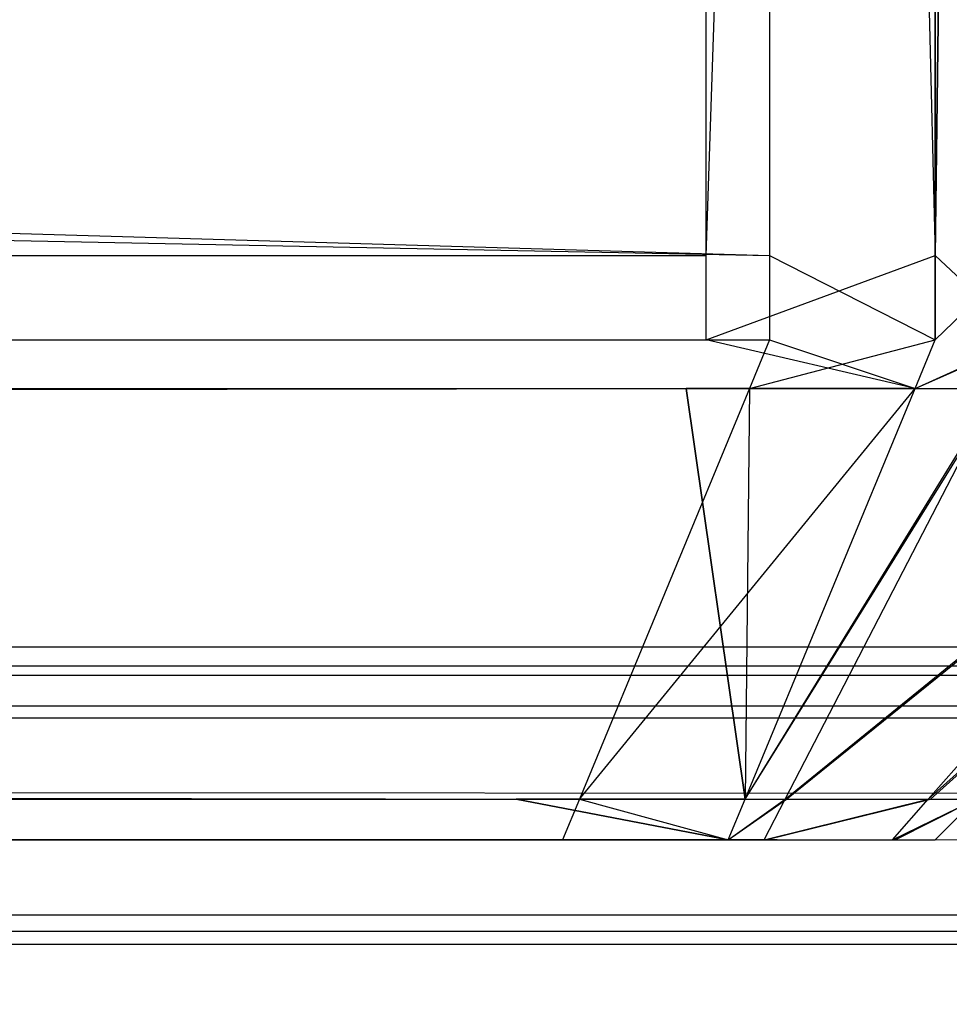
# Model space of a CAD drawing. Extents: x 0 to 1.6, y -0.5 to 0.
# Tile 109 of 182: x 1.18324 to 1.1851, y -0.49812 to -0.49615. Entities that reach past the tile are written whole.
import ezdxf

# ---------------------------------------------------------------- set-up
doc = ezdxf.new("R2010")
doc.units = 0
for name, color, linetype in [('L19_FRONT_FINION_1', 7, 'CONTINUOUS'), ('L34_KORPUS3_2', 7, 'CONTINUOUS'), ('L45_ABDECKPL_0___REPLACEMTFOREM', 7, 'CONTINUOUS'), ('L54_FRONT_FINION_1', 7, 'CONTINUOUS')]:
    doc.layers.add(name, color=color, linetype=linetype)

msp = doc.modelspace()

# ---------------------------------------------------------------- linework, layer by layer
at = {"layer": 'L19_FRONT_FINION_1', "color": 8}
for points, invisible_edges in [([(1.184742, -0.496623, 0.587248), (0.716606, -0.482964, 0.587248), (0.716606, -0.496623, 0.587248), (1.184742, -0.496623, 0.587248)], 13), ([(0.716606, -0.482964, 0.587248), (1.184742, -0.496623, 0.587248), (1.184742, -0.482964, 0.587248), (0.716606, -0.482964, 0.587248)], 14), ([(1.184615, -0.482964, 0.347323), (0.716606, -0.496623, 0.347323), (0.716606, -0.482964, 0.347323), (1.184615, -0.482964, 0.347323)], 13), ([(0.716606, -0.496623, 0.347323), (1.184615, -0.482964, 0.347323), (1.184615, -0.496623, 0.347323), (0.716606, -0.496623, 0.347323)], 14), ([(1.185073, -0.482964, 0.347323), (1.184615, -0.496623, 0.347323), (1.184615, -0.482964, 0.347323), (1.185073, -0.482964, 0.347323)], 13), ([(1.184615, -0.496623, 0.347323), (1.185073, -0.482964, 0.347323), (1.185073, -0.496623, 0.347323), (1.184615, -0.496623, 0.347323)], 14), ([(1.185073, -0.496623, 0.587248), (1.184742, -0.482964, 0.587248), (1.184742, -0.496623, 0.587248), (1.185073, -0.496623, 0.587248)], 13), ([(1.184742, -0.482964, 0.587248), (1.185073, -0.496623, 0.587248), (1.185073, -0.482964, 0.587248), (1.184742, -0.482964, 0.587248)], 14), ([(1.185253, -0.496623, 0.587068), (1.185073, -0.482964, 0.587248), (1.185073, -0.496623, 0.587248), (1.185253, -0.496623, 0.587068)], 13), ([(1.185073, -0.482964, 0.587248), (1.185253, -0.496623, 0.587068), (1.185253, -0.482964, 0.587068), (1.185073, -0.482964, 0.587248)], 14), ([(1.185248, -0.482964, 0.347497), (1.185073, -0.496623, 0.347323), (1.185073, -0.482964, 0.347323), (1.185248, -0.482964, 0.347497)], 13), ([(1.185073, -0.496623, 0.347323), (1.185248, -0.482964, 0.347497), (1.185248, -0.496623, 0.347497), (1.185073, -0.496623, 0.347323)], 14), ([(1.184615, -0.496623, 0.347323), (0.716606, -0.496792, 0.347323), (0.716606, -0.496623, 0.347323), (1.184615, -0.496623, 0.347323)], 13), ([(0.716606, -0.496792, 0.347323), (1.184615, -0.496623, 0.347323), (1.184615, -0.496792, 0.347323), (0.716606, -0.496792, 0.347323)], 14), ([(1.184742, -0.496792, 0.587248), (0.716606, -0.496623, 0.587248), (0.716606, -0.496792, 0.587248), (1.184742, -0.496792, 0.587248)], 13), ([(0.716606, -0.496623, 0.587248), (1.184742, -0.496792, 0.587248), (1.184742, -0.496623, 0.587248), (0.716606, -0.496623, 0.587248)], 14), ([(1.185073, -0.496623, 0.347323), (1.184615, -0.496792, 0.347323), (1.184615, -0.496623, 0.347323), (1.185073, -0.496623, 0.347323)], 13), ([(1.184615, -0.496792, 0.347323), (1.185073, -0.496623, 0.347323), (1.185073, -0.496792, 0.347323), (1.184615, -0.496792, 0.347323)], 14), ([(1.185073, -0.496792, 0.587248), (1.184742, -0.496623, 0.587248), (1.184742, -0.496792, 0.587248), (1.185073, -0.496792, 0.587248)], 13), ([(1.184742, -0.496623, 0.587248), (1.185073, -0.496792, 0.587248), (1.185073, -0.496623, 0.587248), (1.184742, -0.496623, 0.587248)], 14), ([(1.185253, -0.496792, 0.587068), (1.185073, -0.496623, 0.587248), (1.185073, -0.496792, 0.587248), (1.185253, -0.496792, 0.587068)], 13), ([(1.185073, -0.496623, 0.587248), (1.185253, -0.496792, 0.587068), (1.185253, -0.496623, 0.587068), (1.185073, -0.496623, 0.587248)], 14), ([(1.185248, -0.496623, 0.347497), (1.185073, -0.496792, 0.347323), (1.185073, -0.496623, 0.347323), (1.185248, -0.496623, 0.347497)], 13), ([(1.185073, -0.496792, 0.347323), (1.185248, -0.496623, 0.347497), (1.185248, -0.496792, 0.347497), (1.185073, -0.496792, 0.347323)], 14), ([(1.184615, -0.496792, 0.347323), (0.716606, -0.496889, 0.34742), (0.716606, -0.496792, 0.347323), (1.184615, -0.496792, 0.347323)], 13), ([(0.716606, -0.496889, 0.34742), (1.184615, -0.496792, 0.347323), (1.184575, -0.496889, 0.34742), (0.716606, -0.496889, 0.34742)], 14), ([(1.184702, -0.496889, 0.587151), (0.716606, -0.496792, 0.587248), (0.716606, -0.496889, 0.587151), (1.184702, -0.496889, 0.587151)], 13), ([(0.716606, -0.496792, 0.587248), (1.184702, -0.496889, 0.587151), (1.184742, -0.496792, 0.587248), (0.716606, -0.496792, 0.587248)], 14), ([(1.184615, -0.496792, 0.347323), (1.185033, -0.496889, 0.34742), (1.184575, -0.496889, 0.34742), (1.184615, -0.496792, 0.347323)], 13), ([(1.185033, -0.496889, 0.34742), (1.184615, -0.496792, 0.347323), (1.185073, -0.496792, 0.347323), (1.185033, -0.496889, 0.34742)], 14), ([(1.185033, -0.496889, 0.587151), (1.184742, -0.496792, 0.587248), (1.184702, -0.496889, 0.587151), (1.185033, -0.496889, 0.587151)], 13), ([(1.184742, -0.496792, 0.587248), (1.185033, -0.496889, 0.587151), (1.185073, -0.496792, 0.587248), (1.184742, -0.496792, 0.587248)], 14), ([(1.185253, -0.496792, 0.587068), (1.185033, -0.496889, 0.587151), (1.185203, -0.496889, 0.586981), (1.185253, -0.496792, 0.587068)], 13), ([(1.185033, -0.496889, 0.587151), (1.185253, -0.496792, 0.587068), (1.185073, -0.496792, 0.587248), (1.185033, -0.496889, 0.587151)], 14), ([(1.185248, -0.496792, 0.347497), (1.185033, -0.496889, 0.34742), (1.185073, -0.496792, 0.347323), (1.185248, -0.496792, 0.347497)], 13), ([(1.185033, -0.496889, 0.34742), (1.185248, -0.496792, 0.347497), (1.185198, -0.496889, 0.347584), (1.185033, -0.496889, 0.34742)], 14), ([(1.184575, -0.496889, 0.34742), (0.716606, -0.497711, 0.348241), (0.716606, -0.496889, 0.34742), (1.184575, -0.496889, 0.34742)], 13), ([(0.716606, -0.497711, 0.348241), (1.184575, -0.496889, 0.34742), (1.184235, -0.497711, 0.348241), (0.716606, -0.497711, 0.348241)], 14), ([(1.184362, -0.497711, 0.586329), (0.716606, -0.496889, 0.587151), (0.716606, -0.497711, 0.586329), (1.184362, -0.497711, 0.586329)], 13), ([(0.716606, -0.496889, 0.587151), (1.184362, -0.497711, 0.586329), (1.184702, -0.496889, 0.587151), (0.716606, -0.496889, 0.587151)], 14), ([(1.184575, -0.496889, 0.34742), (1.184693, -0.497711, 0.348241), (1.184235, -0.497711, 0.348241), (1.184575, -0.496889, 0.34742)], 13), ([(1.184693, -0.497711, 0.586329), (1.184702, -0.496889, 0.587151), (1.184362, -0.497711, 0.586329), (1.184693, -0.497711, 0.586329)], 13), ([(1.184693, -0.497711, 0.348241), (1.184575, -0.496889, 0.34742), (1.185033, -0.496889, 0.34742), (1.184693, -0.497711, 0.348241)], 14), ([(1.185198, -0.496889, 0.347584), (1.184693, -0.497711, 0.348241), (1.185033, -0.496889, 0.34742), (1.185198, -0.496889, 0.347584)], 13), ([(1.184693, -0.497711, 0.348241), (1.185198, -0.496889, 0.347584), (1.184773, -0.497711, 0.348322), (1.184693, -0.497711, 0.348241)], 14), ([(1.185203, -0.496889, 0.586981), (1.184693, -0.497711, 0.586329), (1.184776, -0.497711, 0.586246), (1.185203, -0.496889, 0.586981)], 13), ([(1.184693, -0.497711, 0.586329), (1.185203, -0.496889, 0.586981), (1.185033, -0.496889, 0.587151), (1.184693, -0.497711, 0.586329)], 14), ([(1.184702, -0.496889, 0.587151), (1.184693, -0.497711, 0.586329), (1.185033, -0.496889, 0.587151), (1.184702, -0.496889, 0.587151)], 14), ([(1.185783, -0.496889, 0.348169), (1.184773, -0.497711, 0.348322), (1.185198, -0.496889, 0.347584), (1.185783, -0.496889, 0.348169)], 13), ([(1.184773, -0.497711, 0.348322), (1.185783, -0.496889, 0.348169), (1.185059, -0.497711, 0.348608), (1.184773, -0.497711, 0.348322)], 14), ([(1.185793, -0.496889, 0.586392), (1.184776, -0.497711, 0.586246), (1.185064, -0.497711, 0.585958), (1.185793, -0.496889, 0.586392)], 13), ([(1.184776, -0.497711, 0.586246), (1.185793, -0.496889, 0.586392), (1.185203, -0.496889, 0.586981), (1.184776, -0.497711, 0.586246)], 14), ([(1.185976, -0.496889, 0.348362), (1.185059, -0.497711, 0.348608), (1.185783, -0.496889, 0.348169), (1.185976, -0.496889, 0.348362)], 13), ([(1.185059, -0.497711, 0.348608), (1.185976, -0.496889, 0.348362), (1.185154, -0.497711, 0.348703), (1.185059, -0.497711, 0.348608)], 14), ([(1.185976, -0.496889, 0.586208), (1.185064, -0.497711, 0.585958), (1.185154, -0.497711, 0.585868), (1.185976, -0.496889, 0.586208)], 13), ([(1.185064, -0.497711, 0.585958), (1.185976, -0.496889, 0.586208), (1.185793, -0.496889, 0.586392), (1.185064, -0.497711, 0.585958)], 14), ([(1.184328, -0.497792, 0.586249), (0.716606, -0.497711, 0.586329), (0.716606, -0.497792, 0.586249), (1.184328, -0.497792, 0.586249)], 13), ([(0.716606, -0.497711, 0.586329), (1.184328, -0.497792, 0.586249), (1.184362, -0.497711, 0.586329), (0.716606, -0.497711, 0.586329)], 14), ([(1.184235, -0.497711, 0.348241), (0.716606, -0.497792, 0.348322), (0.716606, -0.497711, 0.348241), (1.184235, -0.497711, 0.348241)], 13), ([(0.716606, -0.497792, 0.348322), (1.184235, -0.497711, 0.348241), (1.184202, -0.497792, 0.348322), (0.716606, -0.497792, 0.348322)], 14), ([(1.184235, -0.497711, 0.348241), (1.184659, -0.497792, 0.348322), (1.184202, -0.497792, 0.348322), (1.184235, -0.497711, 0.348241)], 13), ([(1.184659, -0.497792, 0.348322), (1.184235, -0.497711, 0.348241), (1.184693, -0.497711, 0.348241), (1.184659, -0.497792, 0.348322)], 14), ([(1.184659, -0.497792, 0.586249), (1.184362, -0.497711, 0.586329), (1.184328, -0.497792, 0.586249), (1.184659, -0.497792, 0.586249)], 13), ([(1.184362, -0.497711, 0.586329), (1.184659, -0.497792, 0.586249), (1.184693, -0.497711, 0.586329), (1.184362, -0.497711, 0.586329)], 14), ([(1.184776, -0.497711, 0.586246), (1.184659, -0.497792, 0.586249), (1.184734, -0.497792, 0.586174), (1.184776, -0.497711, 0.586246)], 13), ([(1.184659, -0.497792, 0.586249), (1.184776, -0.497711, 0.586246), (1.184693, -0.497711, 0.586329), (1.184659, -0.497792, 0.586249)], 14), ([(1.184773, -0.497711, 0.348322), (1.184659, -0.497792, 0.348322), (1.184693, -0.497711, 0.348241), (1.184773, -0.497711, 0.348322)], 13), ([(1.184659, -0.497792, 0.348322), (1.184773, -0.497711, 0.348322), (1.184731, -0.497792, 0.348394), (1.184659, -0.497792, 0.348322)], 14), ([(1.185059, -0.497711, 0.348608), (1.184731, -0.497792, 0.348394), (1.184773, -0.497711, 0.348322), (1.185059, -0.497711, 0.348608)], 13), ([(1.184731, -0.497792, 0.348394), (1.185059, -0.497711, 0.348608), (1.184988, -0.497792, 0.348651), (1.184731, -0.497792, 0.348394)], 14), ([(1.185064, -0.497711, 0.585958), (1.184734, -0.497792, 0.586174), (1.184993, -0.497792, 0.585915), (1.185064, -0.497711, 0.585958)], 13), ([(1.184734, -0.497792, 0.586174), (1.185064, -0.497711, 0.585958), (1.184776, -0.497711, 0.586246), (1.184734, -0.497792, 0.586174)], 14), ([(1.185154, -0.497711, 0.348703), (1.184988, -0.497792, 0.348651), (1.185059, -0.497711, 0.348608), (1.185154, -0.497711, 0.348703)], 13), ([(1.184988, -0.497792, 0.348651), (1.185154, -0.497711, 0.348703), (1.185073, -0.497792, 0.348736), (1.184988, -0.497792, 0.348651)], 14), ([(1.185154, -0.497711, 0.585868), (1.184993, -0.497792, 0.585915), (1.185073, -0.497792, 0.585835), (1.185154, -0.497711, 0.585868)], 13), ([(1.184993, -0.497792, 0.585915), (1.185154, -0.497711, 0.585868), (1.185064, -0.497711, 0.585958), (1.184993, -0.497792, 0.585915)], 14), ([(1.185154, -0.497711, 0.585401), (1.185073, -0.497792, 0.585835), (1.185073, -0.497792, 0.585367), (1.185154, -0.497711, 0.585401)], 13), ([(1.185073, -0.497792, 0.585835), (1.185154, -0.497711, 0.585401), (1.185154, -0.497711, 0.585868), (1.185073, -0.497792, 0.585835)], 14), ([(1.185154, -0.497711, 0.585401), (1.185073, -0.497792, 0.349246), (1.185154, -0.497711, 0.349213), (1.185154, -0.497711, 0.585401)], 13), ([(1.185073, -0.497792, 0.349246), (1.185154, -0.497711, 0.585401), (1.185073, -0.497792, 0.585367), (1.185073, -0.497792, 0.349246)], 14), ([(1.185154, -0.497711, 0.349213), (1.185073, -0.497792, 0.348736), (1.185154, -0.497711, 0.348703), (1.185154, -0.497711, 0.349213)], 13), ([(1.185073, -0.497792, 0.348736), (1.185154, -0.497711, 0.349213), (1.185073, -0.497792, 0.349246), (1.185073, -0.497792, 0.348736)], 14), ([(1.184202, -0.497792, 0.348655), (1.184558, -0.497792, 0.348673), (0.716606, -0.497792, 0.348655), (1.184202, -0.497792, 0.348655)], 10), ([(0.716606, -0.497792, 0.348655), (1.184558, -0.497792, 0.348673), (0.716606, -0.497792, 0.585915), (0.716606, -0.497792, 0.348655)], 13), ([(0.716606, -0.497792, 0.585915), (1.184558, -0.497792, 0.348673), (1.184728, -0.497792, 0.348887), (0.716606, -0.497792, 0.585915)], 10), ([(0.716606, -0.497792, 0.585915), (1.184728, -0.497792, 0.348887), (1.18474, -0.497792, 0.349041), (0.716606, -0.497792, 0.585915)], 13), ([(0.716606, -0.497792, 0.585915), (1.18474, -0.497792, 0.349041), (1.18474, -0.497792, 0.349246), (0.716606, -0.497792, 0.585915)], 10), ([(0.716606, -0.497792, 0.585915), (1.18474, -0.497792, 0.349246), (1.18474, -0.497792, 0.585241), (0.716606, -0.497792, 0.585915)], 13), ([(0.716606, -0.497792, 0.585915), (1.18474, -0.497792, 0.585241), (1.18474, -0.497792, 0.585506), (0.716606, -0.497792, 0.585915)], 14), ([(0.716606, -0.497792, 0.585915), (1.18474, -0.497792, 0.585506), (1.184757, -0.497792, 0.58568), (0.716606, -0.497792, 0.585915)], 15), ([(0.716606, -0.497792, 0.585915), (1.184757, -0.497792, 0.58568), (1.184172, -0.497792, 0.585915), (0.716606, -0.497792, 0.585915)], 15), ([(1.184328, -0.497792, 0.586249), (0.716606, -0.497792, 0.585915), (1.184172, -0.497792, 0.585915), (1.184328, -0.497792, 0.586249)], 13), ([(0.716606, -0.497792, 0.585915), (1.184328, -0.497792, 0.586249), (0.716606, -0.497792, 0.586249), (0.716606, -0.497792, 0.585915)], 14), ([(1.184202, -0.497792, 0.348655), (0.716606, -0.497792, 0.348322), (1.184202, -0.497792, 0.348322), (1.184202, -0.497792, 0.348655)], 13), ([(0.716606, -0.497792, 0.348322), (1.184202, -0.497792, 0.348655), (0.716606, -0.497792, 0.348655), (0.716606, -0.497792, 0.348322)], 14), ([(1.184172, -0.497792, 0.585915), (1.184757, -0.497792, 0.58568), (1.184377, -0.497792, 0.585915), (1.184172, -0.497792, 0.585915)], 9), ([(1.184659, -0.497792, 0.586249), (1.184172, -0.497792, 0.585915), (1.184377, -0.497792, 0.585915), (1.184659, -0.497792, 0.586249)], 13), ([(1.184172, -0.497792, 0.585915), (1.184659, -0.497792, 0.586249), (1.184328, -0.497792, 0.586249), (1.184172, -0.497792, 0.585915)], 14), ([(1.184558, -0.497792, 0.348673), (1.184202, -0.497792, 0.348655), (1.184397, -0.497792, 0.348655), (1.184558, -0.497792, 0.348673)], 13), ([(1.184397, -0.497792, 0.348655), (1.184202, -0.497792, 0.348322), (1.184659, -0.497792, 0.348322), (1.184397, -0.497792, 0.348655)], 13), ([(1.184202, -0.497792, 0.348322), (1.184397, -0.497792, 0.348655), (1.184202, -0.497792, 0.348655), (1.184202, -0.497792, 0.348322)], 14), ([(1.184498, -0.497792, 0.585938), (1.184377, -0.497792, 0.585915), (1.184757, -0.497792, 0.58568), (1.184498, -0.497792, 0.585938)], 10), ([(1.184498, -0.497792, 0.585938), (1.184659, -0.497792, 0.586249), (1.184377, -0.497792, 0.585915), (1.184498, -0.497792, 0.585938)], 13), ([(1.184731, -0.497792, 0.348394), (1.184397, -0.497792, 0.348655), (1.184659, -0.497792, 0.348322), (1.184731, -0.497792, 0.348394)], 13), ([(1.184397, -0.497792, 0.348655), (1.184731, -0.497792, 0.348394), (1.184558, -0.497792, 0.348673), (1.184397, -0.497792, 0.348655)], 14), ([(1.184659, -0.497792, 0.586249), (1.184498, -0.497792, 0.585938), (1.184734, -0.497792, 0.586174), (1.184659, -0.497792, 0.586249)], 14), ([(1.184993, -0.497792, 0.585915), (1.184498, -0.497792, 0.585938), (1.184757, -0.497792, 0.58568), (1.184993, -0.497792, 0.585915)], 13), ([(1.184498, -0.497792, 0.585938), (1.184993, -0.497792, 0.585915), (1.184734, -0.497792, 0.586174), (1.184498, -0.497792, 0.585938)], 14), ([(1.184988, -0.497792, 0.348651), (1.184558, -0.497792, 0.348673), (1.184731, -0.497792, 0.348394), (1.184988, -0.497792, 0.348651)], 13), ([(1.184558, -0.497792, 0.348673), (1.184988, -0.497792, 0.348651), (1.184728, -0.497792, 0.348887), (1.184558, -0.497792, 0.348673)], 14), ([(1.185073, -0.497792, 0.348736), (1.184728, -0.497792, 0.348887), (1.184988, -0.497792, 0.348651), (1.185073, -0.497792, 0.348736)], 13), ([(1.184728, -0.497792, 0.348887), (1.185073, -0.497792, 0.348736), (1.18474, -0.497792, 0.349041), (1.184728, -0.497792, 0.348887)], 14), ([(1.185073, -0.497792, 0.585367), (1.18474, -0.497792, 0.349246), (1.185073, -0.497792, 0.349246), (1.185073, -0.497792, 0.585367)], 13), ([(1.18474, -0.497792, 0.349246), (1.185073, -0.497792, 0.585367), (1.18474, -0.497792, 0.585241), (1.18474, -0.497792, 0.349246)], 14), ([(1.185073, -0.497792, 0.585367), (1.18474, -0.497792, 0.585506), (1.18474, -0.497792, 0.585241), (1.185073, -0.497792, 0.585367)], 13), ([(1.18474, -0.497792, 0.585506), (1.185073, -0.497792, 0.585367), (1.185073, -0.497792, 0.585835), (1.18474, -0.497792, 0.585506)], 14), ([(1.185073, -0.497792, 0.349246), (1.18474, -0.497792, 0.349041), (1.185073, -0.497792, 0.348736), (1.185073, -0.497792, 0.349246)], 13), ([(1.18474, -0.497792, 0.349041), (1.185073, -0.497792, 0.349246), (1.18474, -0.497792, 0.349246), (1.18474, -0.497792, 0.349041)], 14), ([(1.185073, -0.497792, 0.585835), (1.184757, -0.497792, 0.58568), (1.18474, -0.497792, 0.585506), (1.185073, -0.497792, 0.585835)], 13), ([(1.184757, -0.497792, 0.58568), (1.185073, -0.497792, 0.585835), (1.184993, -0.497792, 0.585915), (1.184757, -0.497792, 0.58568)], 14)]:
    msp.add_3dface(points, dxfattribs=dict(at, invisible_edges=invisible_edges))
at = {"layer": 'L34_KORPUS3_2', "color": 8}
for points, invisible_edges in [([(1.597088, -0.000595), (0.9, -0.497407), (0.9, -0.000595), (1.597088, -0.000595)], 13), ([(0.9, -0.497407), (1.597088, -0.000595), (1.597091, -0.497407), (0.9, -0.497407)], 10), ([(0.9, -0.497405, 0.00769), (1.597088, -0.000597, 0.00769), (0.9, -0.000597, 0.00769), (0.9, -0.497405, 0.00769)], 13), ([(1.597088, -0.000597, 0.00769), (0.9, -0.497405, 0.00769), (1.597091, -0.497405, 0.00769), (1.597088, -0.000597, 0.00769)], 10), ([(1.597091, -0.497501, 0.00769), (0.9, -0.497405, 0.00769), (0.9, -0.497501, 0.00769), (1.597091, -0.497501, 0.00769)], 13), ([(0.9, -0.497405, 0.00769), (1.597091, -0.497501, 0.00769), (1.597091, -0.497405, 0.00769), (0.9, -0.497405, 0.00769)], 14), ([(1.597091, -0.497407), (0.9, -0.497501), (0.9, -0.497407), (1.597091, -0.497407)], 13), ([(0.9, -0.497501), (1.597091, -0.497407), (1.597091, -0.497501), (0.9, -0.497501)], 14), ([(1.597091, -0.497501), (0.9, -0.497581, 0.00008), (0.9, -0.497501), (1.597091, -0.497501)], 13), ([(0.9, -0.497581, 0.00008), (1.597091, -0.497501), (1.597124, -0.497581, 0.00008), (0.9, -0.497581, 0.00008)], 14), ([(1.597114, -0.497558, 0.007633), (0.9, -0.497501, 0.00769), (0.9, -0.497558, 0.007633), (1.597114, -0.497558, 0.007633)], 13), ([(0.9, -0.497501, 0.00769), (1.597114, -0.497558, 0.007633), (1.597091, -0.497501, 0.00769), (0.9, -0.497501, 0.00769)], 14), ([(1.597257, -0.497902, 0.007289), (0.9, -0.497558, 0.007633), (0.9, -0.497902, 0.007289), (1.597257, -0.497902, 0.007289)], 13), ([(0.9, -0.497558, 0.007633), (1.597257, -0.497902, 0.007289), (1.597114, -0.497558, 0.007633), (0.9, -0.497558, 0.007633)], 14), ([(1.597124, -0.497581, 0.00008), (0.9, -0.497937, 0.000436), (0.9, -0.497581, 0.00008), (1.597124, -0.497581, 0.00008)], 13), ([(0.9, -0.497937, 0.000436), (1.597124, -0.497581, 0.00008), (1.597272, -0.497937, 0.000436), (0.9, -0.497937, 0.000436)], 14), ([(1.597298, -0.498001, 0.00719), (0.9, -0.497902, 0.007289), (0.9, -0.498001, 0.00719), (1.597298, -0.498001, 0.00719)], 13), ([(0.9, -0.497902, 0.007289), (1.597298, -0.498001, 0.00719), (1.597257, -0.497902, 0.007289), (0.9, -0.497902, 0.007289)], 14), ([(1.597272, -0.497937, 0.000436), (0.9, -0.498001, 0.0005), (0.9, -0.497937, 0.000436), (1.597272, -0.497937, 0.000436)], 13), ([(0.9, -0.498001, 0.0005), (1.597272, -0.497937, 0.000436), (1.597298, -0.498001, 0.0005), (0.9, -0.498001, 0.0005)], 14), ([(1.597298, -0.498001, 0.000565), (0.9, -0.498001, 0.0005), (1.597298, -0.498001, 0.0005), (1.597298, -0.498001, 0.000565)], 13), ([(0.9, -0.498001, 0.0005), (1.597298, -0.498001, 0.000565), (0.9, -0.498001, 0.000565), (0.9, -0.498001, 0.0005)], 14), ([(1.597298, -0.498001, 0.007018), (0.9, -0.498001, 0.000565), (1.597298, -0.498001, 0.000565), (1.597298, -0.498001, 0.007018)], 13), ([(0.9, -0.498001, 0.000565), (1.597298, -0.498001, 0.007018), (0.9, -0.498001, 0.007018), (0.9, -0.498001, 0.000565)], 14), ([(1.597298, -0.498001, 0.00719), (0.9, -0.498001, 0.007018), (1.597298, -0.498001, 0.007018), (1.597298, -0.498001, 0.00719)], 13), ([(0.9, -0.498001, 0.007018), (1.597298, -0.498001, 0.00719), (0.9, -0.498001, 0.00719), (0.9, -0.498001, 0.007018)], 14)]:
    msp.add_3dface(points, dxfattribs=dict(at, invisible_edges=invisible_edges))
at = {"layer": 'L45_ABDECKPL_0___REPLACEMTFOREM', "color": 39}
for points, invisible_edges in [([(1.128221, -0.501185, 0.602705), (1.598384, -0.002372, 0.602705), (1.124135, -0.002372, 0.602705), (1.128221, -0.501185, 0.602705)], 13), ([(1.598384, -0.002369, 0.590716), (1.128221, -0.501188, 0.590716), (1.128221, -0.002369, 0.590716), (1.598384, -0.002369, 0.590716)], 13), ([(1.128221, -0.501188, 0.590716), (1.598384, -0.002369, 0.590716), (1.598335, -0.501188, 0.590716), (1.128221, -0.501188, 0.590716)], 10), ([(1.598384, -0.002372, 0.602705), (1.128221, -0.501185, 0.602705), (1.598335, -0.501185, 0.602705), (1.598384, -0.002372, 0.602705)], 10)]:
    msp.add_3dface(points, dxfattribs=dict(at, invisible_edges=invisible_edges))
at = {"layer": 'L54_FRONT_FINION_1', "color": 8}
for points, invisible_edges in [([(1.184615, -0.482964, 0.01023), (0.5, -0.496623, 0.01023), (0.5, -0.482964, 0.01023), (1.184615, -0.482964, 0.01023)], 13), ([(0.5, -0.496623, 0.01023), (1.184615, -0.482964, 0.01023), (1.184615, -0.496623, 0.01023), (0.5, -0.496623, 0.01023)], 14), ([(1.184742, -0.496623, 0.344297), (0.5, -0.482964, 0.344297), (0.5, -0.496623, 0.344297), (1.184742, -0.496623, 0.344297)], 13), ([(0.5, -0.482964, 0.344297), (1.184742, -0.496623, 0.344297), (1.184742, -0.482964, 0.344297), (0.5, -0.482964, 0.344297)], 14), ([(1.185073, -0.482964, 0.01023), (1.184615, -0.496623, 0.01023), (1.184615, -0.482964, 0.01023), (1.185073, -0.482964, 0.01023)], 13), ([(1.184615, -0.496623, 0.01023), (1.185073, -0.482964, 0.01023), (1.185073, -0.496623, 0.01023), (1.184615, -0.496623, 0.01023)], 14), ([(1.185073, -0.496623, 0.344297), (1.184742, -0.482964, 0.344297), (1.184742, -0.496623, 0.344297), (1.185073, -0.496623, 0.344297)], 13), ([(1.184742, -0.482964, 0.344297), (1.185073, -0.496623, 0.344297), (1.185073, -0.482964, 0.344297), (1.184742, -0.482964, 0.344297)], 14), ([(1.185073, -0.496623, 0.01023), (1.185248, -0.482964, 0.010404), (1.185248, -0.496623, 0.010404), (1.185073, -0.496623, 0.01023)], 13), ([(1.185248, -0.482964, 0.010404), (1.185073, -0.496623, 0.01023), (1.185073, -0.482964, 0.01023), (1.185248, -0.482964, 0.010404)], 14), ([(1.185253, -0.496623, 0.344117), (1.185073, -0.482964, 0.344297), (1.185073, -0.496623, 0.344297), (1.185253, -0.496623, 0.344117)], 13), ([(1.185073, -0.482964, 0.344297), (1.185253, -0.496623, 0.344117), (1.185253, -0.482964, 0.344117), (1.185073, -0.482964, 0.344297)], 14), ([(1.184742, -0.496792, 0.344297), (0.5, -0.496623, 0.344297), (0.5, -0.496792, 0.344297), (1.184742, -0.496792, 0.344297)], 13), ([(0.5, -0.496623, 0.344297), (1.184742, -0.496792, 0.344297), (1.184742, -0.496623, 0.344297), (0.5, -0.496623, 0.344297)], 14), ([(1.184615, -0.496623, 0.01023), (0.5, -0.496792, 0.01023), (0.5, -0.496623, 0.01023), (1.184615, -0.496623, 0.01023)], 13), ([(0.5, -0.496792, 0.01023), (1.184615, -0.496623, 0.01023), (1.184615, -0.496792, 0.01023), (0.5, -0.496792, 0.01023)], 14), ([(1.185073, -0.496623, 0.01023), (1.184615, -0.496792, 0.01023), (1.184615, -0.496623, 0.01023), (1.185073, -0.496623, 0.01023)], 13), ([(1.184615, -0.496792, 0.01023), (1.185073, -0.496623, 0.01023), (1.185073, -0.496792, 0.01023), (1.184615, -0.496792, 0.01023)], 14), ([(1.185073, -0.496792, 0.344297), (1.184742, -0.496623, 0.344297), (1.184742, -0.496792, 0.344297), (1.185073, -0.496792, 0.344297)], 13), ([(1.184742, -0.496623, 0.344297), (1.185073, -0.496792, 0.344297), (1.185073, -0.496623, 0.344297), (1.184742, -0.496623, 0.344297)], 14), ([(1.185073, -0.496792, 0.01023), (1.185248, -0.496623, 0.010404), (1.185248, -0.496792, 0.010404), (1.185073, -0.496792, 0.01023)], 13), ([(1.185248, -0.496623, 0.010404), (1.185073, -0.496792, 0.01023), (1.185073, -0.496623, 0.01023), (1.185248, -0.496623, 0.010404)], 14), ([(1.185253, -0.496792, 0.344117), (1.185073, -0.496623, 0.344297), (1.185073, -0.496792, 0.344297), (1.185253, -0.496792, 0.344117)], 13), ([(1.185073, -0.496623, 0.344297), (1.185253, -0.496792, 0.344117), (1.185253, -0.496623, 0.344117), (1.185073, -0.496623, 0.344297)], 14), ([(1.184742, -0.496792, 0.344297), (0.5, -0.496889, 0.3442), (1.184702, -0.496889, 0.3442), (1.184742, -0.496792, 0.344297)], 13), ([(0.5, -0.496889, 0.3442), (1.184742, -0.496792, 0.344297), (0.5, -0.496792, 0.344297), (0.5, -0.496889, 0.3442)], 14), ([(1.184615, -0.496792, 0.01023), (0.5, -0.496889, 0.010327), (0.5, -0.496792, 0.01023), (1.184615, -0.496792, 0.01023)], 13), ([(0.5, -0.496889, 0.010327), (1.184615, -0.496792, 0.01023), (1.184575, -0.496889, 0.010327), (0.5, -0.496889, 0.010327)], 14), ([(1.184615, -0.496792, 0.01023), (1.185033, -0.496889, 0.010327), (1.184575, -0.496889, 0.010327), (1.184615, -0.496792, 0.01023)], 13), ([(1.185033, -0.496889, 0.010327), (1.184615, -0.496792, 0.01023), (1.185073, -0.496792, 0.01023), (1.185033, -0.496889, 0.010327)], 14), ([(1.185073, -0.496792, 0.344297), (1.184702, -0.496889, 0.3442), (1.185033, -0.496889, 0.3442), (1.185073, -0.496792, 0.344297)], 13), ([(1.184702, -0.496889, 0.3442), (1.185073, -0.496792, 0.344297), (1.184742, -0.496792, 0.344297), (1.184702, -0.496889, 0.3442)], 14), ([(1.185248, -0.496792, 0.010404), (1.185033, -0.496889, 0.010327), (1.185073, -0.496792, 0.01023), (1.185248, -0.496792, 0.010404)], 13), ([(1.185033, -0.496889, 0.010327), (1.185248, -0.496792, 0.010404), (1.185198, -0.496889, 0.010491), (1.185033, -0.496889, 0.010327)], 14), ([(1.185253, -0.496792, 0.344117), (1.185033, -0.496889, 0.3442), (1.185203, -0.496889, 0.34403), (1.185253, -0.496792, 0.344117)], 13), ([(1.185033, -0.496889, 0.3442), (1.185253, -0.496792, 0.344117), (1.185073, -0.496792, 0.344297), (1.185033, -0.496889, 0.3442)], 14), ([(1.184702, -0.496889, 0.3442), (0.5, -0.497711, 0.343378), (1.184362, -0.497711, 0.343378), (1.184702, -0.496889, 0.3442)], 13), ([(0.5, -0.497711, 0.343378), (1.184702, -0.496889, 0.3442), (0.5, -0.496889, 0.3442), (0.5, -0.497711, 0.343378)], 14), ([(1.184235, -0.497711, 0.011149), (0.5, -0.496889, 0.010327), (1.184575, -0.496889, 0.010327), (1.184235, -0.497711, 0.011149)], 13), ([(0.5, -0.496889, 0.010327), (1.184235, -0.497711, 0.011149), (0.5, -0.497711, 0.011149), (0.5, -0.496889, 0.010327)], 14), ([(1.184575, -0.496889, 0.010327), (1.184693, -0.497711, 0.011149), (1.184235, -0.497711, 0.011149), (1.184575, -0.496889, 0.010327)], 14), ([(1.185033, -0.496889, 0.3442), (1.184362, -0.497711, 0.343378), (1.184693, -0.497711, 0.343378), (1.185033, -0.496889, 0.3442)], 13), ([(1.184362, -0.497711, 0.343378), (1.185033, -0.496889, 0.3442), (1.184702, -0.496889, 0.3442), (1.184362, -0.497711, 0.343378)], 14), ([(1.184693, -0.497711, 0.011149), (1.184575, -0.496889, 0.010327), (1.185033, -0.496889, 0.010327), (1.184693, -0.497711, 0.011149)], 13), ([(1.185203, -0.496889, 0.34403), (1.184693, -0.497711, 0.343378), (1.184776, -0.497711, 0.343295), (1.185203, -0.496889, 0.34403)], 13), ([(1.184693, -0.497711, 0.343378), (1.185203, -0.496889, 0.34403), (1.185033, -0.496889, 0.3442), (1.184693, -0.497711, 0.343378)], 14), ([(1.185198, -0.496889, 0.010491), (1.184693, -0.497711, 0.011149), (1.185033, -0.496889, 0.010327), (1.185198, -0.496889, 0.010491)], 13), ([(1.184693, -0.497711, 0.011149), (1.185198, -0.496889, 0.010491), (1.184773, -0.497711, 0.011229), (1.184693, -0.497711, 0.011149)], 14), ([(1.185783, -0.496889, 0.011076), (1.184773, -0.497711, 0.011229), (1.185198, -0.496889, 0.010491), (1.185783, -0.496889, 0.011076)], 13), ([(1.184773, -0.497711, 0.011229), (1.185783, -0.496889, 0.011076), (1.185059, -0.497711, 0.011516), (1.184773, -0.497711, 0.011229)], 14), ([(1.185793, -0.496889, 0.34344), (1.184776, -0.497711, 0.343295), (1.185064, -0.497711, 0.343006), (1.185793, -0.496889, 0.34344)], 13), ([(1.184776, -0.497711, 0.343295), (1.185793, -0.496889, 0.34344), (1.185203, -0.496889, 0.34403), (1.184776, -0.497711, 0.343295)], 14), ([(1.185976, -0.496889, 0.01127), (1.185059, -0.497711, 0.011516), (1.185783, -0.496889, 0.011076), (1.185976, -0.496889, 0.01127)], 13), ([(1.185059, -0.497711, 0.011516), (1.185976, -0.496889, 0.01127), (1.185154, -0.497711, 0.011611), (1.185059, -0.497711, 0.011516)], 14), ([(1.185976, -0.496889, 0.343257), (1.185064, -0.497711, 0.343006), (1.185154, -0.497711, 0.342916), (1.185976, -0.496889, 0.343257)], 13), ([(1.185064, -0.497711, 0.343006), (1.185976, -0.496889, 0.343257), (1.185793, -0.496889, 0.34344), (1.185064, -0.497711, 0.343006)], 14), ([(1.184202, -0.497792, 0.01123), (0.5, -0.497711, 0.011149), (1.184235, -0.497711, 0.011149), (1.184202, -0.497792, 0.01123)], 13), ([(0.5, -0.497711, 0.011149), (1.184202, -0.497792, 0.01123), (0.5, -0.497792, 0.01123), (0.5, -0.497711, 0.011149)], 14), ([(1.184328, -0.497792, 0.343297), (0.5, -0.497711, 0.343378), (0.5, -0.497792, 0.343297), (1.184328, -0.497792, 0.343297)], 13), ([(0.5, -0.497711, 0.343378), (1.184328, -0.497792, 0.343297), (1.184362, -0.497711, 0.343378), (0.5, -0.497711, 0.343378)], 14), ([(1.184235, -0.497711, 0.011149), (1.184659, -0.497792, 0.01123), (1.184202, -0.497792, 0.01123), (1.184235, -0.497711, 0.011149)], 14), ([(1.184659, -0.497792, 0.01123), (1.184235, -0.497711, 0.011149), (1.184693, -0.497711, 0.011149), (1.184659, -0.497792, 0.01123)], 13), ([(1.184659, -0.497792, 0.343297), (1.184362, -0.497711, 0.343378), (1.184328, -0.497792, 0.343297), (1.184659, -0.497792, 0.343297)], 13), ([(1.184362, -0.497711, 0.343378), (1.184659, -0.497792, 0.343297), (1.184693, -0.497711, 0.343378), (1.184362, -0.497711, 0.343378)], 14), ([(1.184773, -0.497711, 0.011229), (1.184659, -0.497792, 0.01123), (1.184693, -0.497711, 0.011149), (1.184773, -0.497711, 0.011229)], 13), ([(1.184659, -0.497792, 0.01123), (1.184773, -0.497711, 0.011229), (1.184731, -0.497792, 0.011302), (1.184659, -0.497792, 0.01123)], 14), ([(1.184776, -0.497711, 0.343295), (1.184659, -0.497792, 0.343297), (1.184734, -0.497792, 0.343222), (1.184776, -0.497711, 0.343295)], 13), ([(1.184659, -0.497792, 0.343297), (1.184776, -0.497711, 0.343295), (1.184693, -0.497711, 0.343378), (1.184659, -0.497792, 0.343297)], 14), ([(1.185059, -0.497711, 0.011516), (1.184731, -0.497792, 0.011302), (1.184773, -0.497711, 0.011229), (1.185059, -0.497711, 0.011516)], 13), ([(1.184731, -0.497792, 0.011302), (1.185059, -0.497711, 0.011516), (1.184988, -0.497792, 0.011559), (1.184731, -0.497792, 0.011302)], 14), ([(1.185064, -0.497711, 0.343006), (1.184734, -0.497792, 0.343222), (1.184993, -0.497792, 0.342963), (1.185064, -0.497711, 0.343006)], 13), ([(1.184734, -0.497792, 0.343222), (1.185064, -0.497711, 0.343006), (1.184776, -0.497711, 0.343295), (1.184734, -0.497792, 0.343222)], 14), ([(1.185154, -0.497711, 0.011611), (1.184988, -0.497792, 0.011559), (1.185059, -0.497711, 0.011516), (1.185154, -0.497711, 0.011611)], 13), ([(1.184988, -0.497792, 0.011559), (1.185154, -0.497711, 0.011611), (1.185073, -0.497792, 0.011644), (1.184988, -0.497792, 0.011559)], 14), ([(1.185154, -0.497711, 0.342916), (1.184993, -0.497792, 0.342963), (1.185073, -0.497792, 0.342883), (1.185154, -0.497711, 0.342916)], 13), ([(1.184993, -0.497792, 0.342963), (1.185154, -0.497711, 0.342916), (1.185064, -0.497711, 0.343006), (1.184993, -0.497792, 0.342963)], 14), ([(1.185154, -0.497711, 0.012121), (1.185073, -0.497792, 0.011644), (1.185154, -0.497711, 0.011611), (1.185154, -0.497711, 0.012121)], 13), ([(1.185073, -0.497792, 0.011644), (1.185154, -0.497711, 0.012121), (1.185073, -0.497792, 0.012154), (1.185073, -0.497792, 0.011644)], 14), ([(1.185154, -0.497711, 0.342448), (1.185073, -0.497792, 0.012154), (1.185154, -0.497711, 0.012121), (1.185154, -0.497711, 0.342448)], 13), ([(1.185073, -0.497792, 0.012154), (1.185154, -0.497711, 0.342448), (1.185073, -0.497792, 0.342415), (1.185073, -0.497792, 0.012154)], 14), ([(1.185154, -0.497711, 0.342448), (1.185073, -0.497792, 0.342883), (1.185073, -0.497792, 0.342415), (1.185154, -0.497711, 0.342448)], 13), ([(1.185073, -0.497792, 0.342883), (1.185154, -0.497711, 0.342448), (1.185154, -0.497711, 0.342916), (1.185073, -0.497792, 0.342883)], 14), ([(1.184202, -0.497792, 0.011563), (0.5, -0.497792, 0.01123), (1.184202, -0.497792, 0.01123), (1.184202, -0.497792, 0.011563)], 13), ([(0.5, -0.497792, 0.01123), (1.184202, -0.497792, 0.011563), (0.5, -0.497792, 0.011563), (0.5, -0.497792, 0.01123)], 14), ([(1.184328, -0.497792, 0.343297), (0.5, -0.497792, 0.342963), (1.184172, -0.497792, 0.342963), (1.184328, -0.497792, 0.343297)], 13), ([(0.5, -0.497792, 0.342963), (1.184328, -0.497792, 0.343297), (0.5, -0.497792, 0.343297), (0.5, -0.497792, 0.342963)], 14), ([(1.184202, -0.497792, 0.011563), (1.184496, -0.497792, 0.011573), (0.5, -0.497792, 0.011563), (1.184202, -0.497792, 0.011563)], 10), ([(0.5, -0.497792, 0.011563), (1.184496, -0.497792, 0.011573), (0.5, -0.497792, 0.342963), (0.5, -0.497792, 0.011563)], 13), ([(0.5, -0.497792, 0.342963), (1.184496, -0.497792, 0.011573), (1.184753, -0.497792, 0.011795), (0.5, -0.497792, 0.342963)], 10), ([(0.5, -0.497792, 0.342963), (1.184753, -0.497792, 0.011795), (1.18474, -0.497792, 0.011949), (0.5, -0.497792, 0.342963)], 13), ([(0.5, -0.497792, 0.342963), (1.18474, -0.497792, 0.011949), (1.18474, -0.497792, 0.012154), (0.5, -0.497792, 0.342963)], 10), ([(0.5, -0.497792, 0.342963), (1.18474, -0.497792, 0.012154), (1.18474, -0.497792, 0.342288), (0.5, -0.497792, 0.342963)], 13), ([(0.5, -0.497792, 0.342963), (1.18474, -0.497792, 0.342288), (1.18474, -0.497792, 0.342554), (0.5, -0.497792, 0.342963)], 15), ([(0.5, -0.497792, 0.342963), (1.18474, -0.497792, 0.342554), (1.184757, -0.497792, 0.342727), (0.5, -0.497792, 0.342963)], 15), ([(0.5, -0.497792, 0.342963), (1.184757, -0.497792, 0.342727), (1.184377, -0.497792, 0.342963), (0.5, -0.497792, 0.342963)], 15), ([(0.5, -0.497792, 0.342963), (1.184377, -0.497792, 0.342963), (1.184172, -0.497792, 0.342963), (0.5, -0.497792, 0.342963)], 15), ([(1.184659, -0.497792, 0.343297), (1.184172, -0.497792, 0.342963), (1.184377, -0.497792, 0.342963), (1.184659, -0.497792, 0.343297)], 13), ([(1.184172, -0.497792, 0.342963), (1.184659, -0.497792, 0.343297), (1.184328, -0.497792, 0.343297), (1.184172, -0.497792, 0.342963)], 14), ([(1.184338, -0.497792, 0.011563), (1.184202, -0.497792, 0.01123), (1.184659, -0.497792, 0.01123), (1.184338, -0.497792, 0.011563)], 13), ([(1.184202, -0.497792, 0.01123), (1.184338, -0.497792, 0.011563), (1.184202, -0.497792, 0.011563), (1.184202, -0.497792, 0.01123)], 14), ([(1.184496, -0.497792, 0.011573), (1.184202, -0.497792, 0.011563), (1.184338, -0.497792, 0.011563), (1.184496, -0.497792, 0.011573)], 13), ([(1.184731, -0.497792, 0.011302), (1.184338, -0.497792, 0.011563), (1.184659, -0.497792, 0.01123), (1.184731, -0.497792, 0.011302)], 13), ([(1.184338, -0.497792, 0.011563), (1.184731, -0.497792, 0.011302), (1.184496, -0.497792, 0.011573), (1.184338, -0.497792, 0.011563)], 14), ([(1.184498, -0.497792, 0.342986), (1.184659, -0.497792, 0.343297), (1.184377, -0.497792, 0.342963), (1.184498, -0.497792, 0.342986)], 13), ([(1.184498, -0.497792, 0.342986), (1.184377, -0.497792, 0.342963), (1.184757, -0.497792, 0.342727), (1.184498, -0.497792, 0.342986)], 10), ([(1.184988, -0.497792, 0.011559), (1.184496, -0.497792, 0.011573), (1.184731, -0.497792, 0.011302), (1.184988, -0.497792, 0.011559)], 13), ([(1.184496, -0.497792, 0.011573), (1.184988, -0.497792, 0.011559), (1.184753, -0.497792, 0.011795), (1.184496, -0.497792, 0.011573)], 14), ([(1.184993, -0.497792, 0.342963), (1.184498, -0.497792, 0.342986), (1.184757, -0.497792, 0.342727), (1.184993, -0.497792, 0.342963)], 13), ([(1.184498, -0.497792, 0.342986), (1.184993, -0.497792, 0.342963), (1.184734, -0.497792, 0.343222), (1.184498, -0.497792, 0.342986)], 14), ([(1.184659, -0.497792, 0.343297), (1.184498, -0.497792, 0.342986), (1.184734, -0.497792, 0.343222), (1.184659, -0.497792, 0.343297)], 14), ([(1.185073, -0.497792, 0.342883), (1.184757, -0.497792, 0.342727), (1.18474, -0.497792, 0.342554), (1.185073, -0.497792, 0.342883)], 13), ([(1.185073, -0.497792, 0.012154), (1.18474, -0.497792, 0.011949), (1.185073, -0.497792, 0.011644), (1.185073, -0.497792, 0.012154)], 13), ([(1.18474, -0.497792, 0.011949), (1.185073, -0.497792, 0.012154), (1.18474, -0.497792, 0.012154), (1.18474, -0.497792, 0.011949)], 14), ([(1.185073, -0.497792, 0.342415), (1.18474, -0.497792, 0.342554), (1.18474, -0.497792, 0.342288), (1.185073, -0.497792, 0.342415)], 13), ([(1.18474, -0.497792, 0.342554), (1.185073, -0.497792, 0.342415), (1.185073, -0.497792, 0.342883), (1.18474, -0.497792, 0.342554)], 14), ([(1.184753, -0.497792, 0.011795), (1.185073, -0.497792, 0.011644), (1.18474, -0.497792, 0.011949), (1.184753, -0.497792, 0.011795)], 14), ([(1.185073, -0.497792, 0.342415), (1.18474, -0.497792, 0.012154), (1.185073, -0.497792, 0.012154), (1.185073, -0.497792, 0.342415)], 13), ([(1.18474, -0.497792, 0.012154), (1.185073, -0.497792, 0.342415), (1.18474, -0.497792, 0.342288), (1.18474, -0.497792, 0.012154)], 14), ([(1.185073, -0.497792, 0.011644), (1.184753, -0.497792, 0.011795), (1.184988, -0.497792, 0.011559), (1.185073, -0.497792, 0.011644)], 13), ([(1.184757, -0.497792, 0.342727), (1.185073, -0.497792, 0.342883), (1.184993, -0.497792, 0.342963), (1.184757, -0.497792, 0.342727)], 14)]:
    msp.add_3dface(points, dxfattribs=dict(at, invisible_edges=invisible_edges))

doc.saveas('drawing.dxf')
